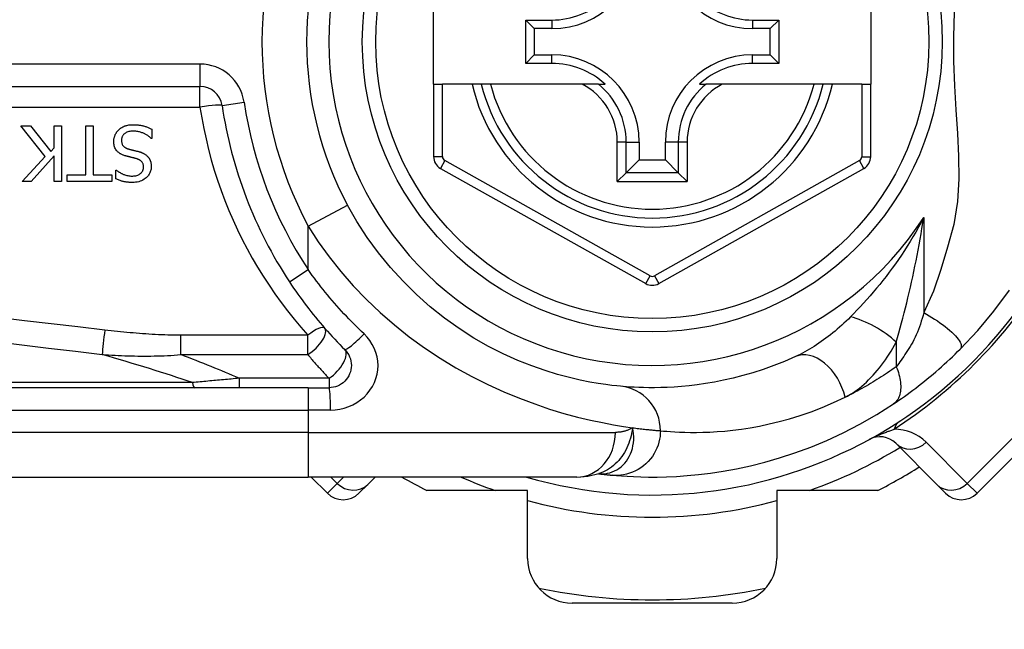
# Model space of a CAD drawing. Header units: inches. Extents: x 3.3 to 95.3, y 5.9 to 50.1.
# Tile 11 of 64: x 4.214 to 5.083, y 27.753 to 28.29. Entities that reach past the tile are written whole.
import ezdxf

# ---------------------------------------------------------------- set-up
doc = ezdxf.new("R2010")
doc.units = ezdxf.units.IN
doc.header["$MEASUREMENT"] = 0
doc.layers.add('Visible Edges(ANSI)', color=7, linetype='Continuous', lineweight=25)
doc.layers.add('Visible Tangent Edges(ANSI)', color=7, linetype='Continuous', lineweight=25)

msp = doc.modelspace()

# ---------------------------------------------------------------- linework, layer by layer
at = {"layer": 'Visible Edges(ANSI)'}
for p, q in [((4.57908, 28.23325), (4.57908, 28.30806)), ((4.9649, 28.30806), (4.9649, 28.23325)), ((4.66041, 28.25151), (4.66041, 28.2898)), ((4.66041, 28.2898), (4.66799, 28.28222)), ((4.66041, 28.2898), (4.68349, 28.2898)), ((4.86066, 28.2898), (4.88374, 28.2898)), ((4.88374, 28.2898), (4.87616, 28.28222)), ((4.88374, 28.2898), (4.88374, 28.25151)), ((4.66799, 28.28222), (4.66799, 28.25909)), ((4.68349, 28.28222), (4.66799, 28.28222)), ((4.87616, 28.28222), (4.86066, 28.28222)), ((4.87616, 28.25909), (4.87616, 28.28222)), ((4.66041, 28.25151), (4.66799, 28.25909)), ((4.66799, 28.25909), (4.68349, 28.25909)), ((4.86066, 28.25909), (4.87616, 28.25909)), ((4.88374, 28.25151), (4.87616, 28.25909)), ((4.68349, 28.25151), (4.66041, 28.25151)), ((4.88374, 28.25151), (4.86066, 28.25151)), ((3.72089, 28.2313), (4.37287, 28.2313)), ((4.57908, 28.23325), (4.57908, 28.16931)), ((4.57908, 28.23325), (4.58695, 28.23325)), ((4.61303, 28.23325), (4.58695, 28.23325)), ((4.62113, 28.23325), (4.61303, 28.23325)), ((4.62925, 28.23325), (4.62113, 28.23325)), ((4.71023, 28.23325), (4.62925, 28.23325)), ((4.72451, 28.23325), (4.71023, 28.23325)), ((4.72451, 28.23325), (4.73042, 28.23325)), ((4.81373, 28.23325), (4.81964, 28.23325)), ((4.83392, 28.23325), (4.81964, 28.23325)), ((4.9149, 28.23325), (4.83392, 28.23325)), ((4.92302, 28.23325), (4.9149, 28.23325)), ((4.93112, 28.23325), (4.92302, 28.23325)), ((4.95703, 28.23325), (4.93112, 28.23325)), ((4.95703, 28.23325), (4.9649, 28.23325)), ((4.9649, 28.1693), (4.9649, 28.23325)), ((4.23627, 28.16938), (4.21469, 28.19662)), ((4.21469, 28.19662), (4.22319, 28.19662)), ((4.22319, 28.19662), (4.24118, 28.17373)), ((4.24405, 28.19662), (4.25059, 28.19662)), ((4.24405, 28.17696), (4.24405, 28.19662)), ((4.25059, 28.19662), (4.25059, 28.14741)), ((4.27208, 28.15323), (4.27208, 28.19662)), ((4.27208, 28.19662), (4.27862, 28.19662)), ((4.27862, 28.19662), (4.27862, 28.15323)), ((4.33023, 28.18545), (4.32975, 28.18545)), ((4.33023, 28.19367), (4.33023, 28.18545)), ((4.24118, 28.17373), (4.24405, 28.17696)), ((4.76051, 28.18207), (4.76051, 28.16657)), ((4.78364, 28.16657), (4.78364, 28.18207)), ((4.21589, 28.14741), (4.23627, 28.16938)), ((4.24405, 28.17002), (4.22387, 28.14741)), ((4.24405, 28.14741), (4.24405, 28.17002)), ((4.74908, 28.15514), (4.76051, 28.16657)), ((4.76051, 28.16657), (4.78364, 28.16657)), ((4.79507, 28.15514), (4.78364, 28.16657)), ((4.25557, 28.14741), (4.25557, 28.15323)), ((4.25557, 28.15323), (4.27208, 28.15323)), ((4.27862, 28.15323), (4.29513, 28.15323)), ((4.29513, 28.15323), (4.29513, 28.14741)), ((4.29868, 28.14972), (4.29868, 28.15754)), ((4.29868, 28.15754), (4.29916, 28.15754)), ((4.58511, 28.159), (4.76629, 28.05736)), ((4.74908, 28.15514), (4.74124, 28.1473)), ((4.77785, 28.05737), (4.95887, 28.159)), ((4.80291, 28.1473), (4.79507, 28.15514)), ((4.22387, 28.14741), (4.21589, 28.14741)), ((4.25059, 28.14741), (4.24405, 28.14741)), ((4.29513, 28.14741), (4.25557, 28.14741)), ((5.05882, 27.87256), (5.17017, 27.98392)), ((4.46838, 27.96554), (3.81932, 27.96554)), ((4.46838, 27.96554), (4.48681, 27.96554)), ((4.98696, 27.91658), (5.02316, 27.88037)), ((4.72477, 27.88972), (4.72482, 27.88972)), ((3.81932, 27.8868), (4.46838, 27.8868)), ((4.70564, 27.8868), (4.46838, 27.8868)), ((4.4711, 27.8868), (4.48533, 27.87256)), ((4.52099, 27.88037), (4.52741, 27.8868)), ((4.52099, 27.88037), (4.51317, 27.87256)), ((4.66208, 27.87499), (4.57303, 27.87499)), ((4.66208, 27.81503), (4.66208, 27.87499)), ((4.88208, 27.87499), (4.88208, 27.81503)), ((4.97112, 27.87499), (4.88208, 27.87499)), ((5.03098, 27.87256), (5.02316, 27.88037)), ((4.84271, 27.77566), (4.70145, 27.77566))]:
    msp.add_line(p, q, dxfattribs=at)
at = {"layer": 'Visible Edges(ANSI)', "flags": 128}
for points in [[(4.30124, 28.19303), (4.30153, 28.1933), (4.30184, 28.19356), (4.30215, 28.19381), (4.30246, 28.19405), (4.30278, 28.19429), (4.30311, 28.19452), (4.30344, 28.19474), (4.30377, 28.19495), (4.30411, 28.19515), (4.30445, 28.19535), (4.3048, 28.19554), (4.30516, 28.19572), (4.30552, 28.19589), (4.30588, 28.19605), (4.30625, 28.19621), (4.30662, 28.19636), (4.30707, 28.19652), (4.30764, 28.1967), (4.30834, 28.19689), (4.30918, 28.19708), (4.31016, 28.19724), (4.3113, 28.19738), (4.3126, 28.19747), (4.31408, 28.1975)], [(4.31408, 28.1975), (4.31477, 28.19749), (4.31547, 28.19748), (4.31617, 28.19745), (4.31688, 28.19741), (4.31759, 28.19736), (4.3183, 28.1973), (4.31901, 28.19722), (4.31972, 28.19713), (4.32042, 28.19701), (4.32112, 28.19689), (4.3218, 28.19674), (4.32248, 28.19657), (4.32315, 28.19639), (4.32381, 28.19619), (4.32447, 28.19598), (4.32512, 28.19576), (4.32577, 28.19553), (4.32642, 28.19529), (4.32707, 28.19505), (4.32771, 28.19479), (4.32834, 28.19452), (4.32898, 28.19425), (4.32961, 28.19396), (4.33023, 28.19367)], [(4.29677, 28.18258), (4.29678, 28.18307), (4.2968, 28.18356), (4.29684, 28.18405), (4.2969, 28.18453), (4.29698, 28.185), (4.29707, 28.18548), (4.29717, 28.18595), (4.29729, 28.18642), (4.29743, 28.18689), (4.29759, 28.18735), (4.29775, 28.18781), (4.29794, 28.18827), (4.29813, 28.18871), (4.29834, 28.18915), (4.29857, 28.18959), (4.29881, 28.19001), (4.29906, 28.19042), (4.29933, 28.19083), (4.29961, 28.19122), (4.29991, 28.19161), (4.30022, 28.19198), (4.30054, 28.19234), (4.30088, 28.19269), (4.30124, 28.19303)], [(4.31456, 28.19184), (4.31366, 28.19182), (4.31276, 28.19177), (4.31186, 28.19168), (4.31096, 28.19154), (4.31008, 28.19135), (4.30922, 28.1911), (4.30842, 28.1908), (4.30772, 28.19047), (4.30712, 28.19012), (4.30661, 28.18977), (4.30617, 28.18942), (4.30579, 28.18908), (4.30544, 28.18872), (4.30512, 28.18833), (4.30483, 28.18793), (4.30456, 28.1875), (4.30433, 28.18706), (4.30412, 28.18659), (4.30395, 28.18612), (4.30382, 28.18563), (4.30371, 28.18513), (4.30364, 28.18463), (4.3036, 28.18413), (4.30359, 28.18362)], [(4.32975, 28.18545), (4.32928, 28.18589), (4.3288, 28.1863), (4.32831, 28.18671), (4.32781, 28.18709), (4.3273, 28.18747), (4.32678, 28.18783), (4.32626, 28.18818), (4.32572, 28.18851), (4.32518, 28.18883), (4.32462, 28.18913), (4.32406, 28.18942), (4.32349, 28.1897), (4.3229, 28.18996), (4.32231, 28.19021), (4.32169, 28.19045), (4.32103, 28.19069), (4.32033, 28.19092), (4.31959, 28.19113), (4.31882, 28.19133), (4.31802, 28.1915), (4.31719, 28.19164), (4.31634, 28.19174), (4.31546, 28.19181), (4.31456, 28.19184)], [(4.30654, 28.17018), (4.30601, 28.17035), (4.30549, 28.17053), (4.30497, 28.17073), (4.30446, 28.17094), (4.30395, 28.17116), (4.30345, 28.1714), (4.30295, 28.17166), (4.30247, 28.17193), (4.302, 28.17223), (4.30155, 28.17254), (4.30111, 28.17286), (4.30065, 28.17324), (4.30017, 28.17368), (4.29967, 28.1742), (4.29917, 28.17481), (4.29868, 28.1755), (4.29821, 28.17629), (4.29781, 28.17713), (4.29748, 28.17799), (4.29721, 28.17888), (4.29701, 28.1798), (4.29687, 28.18072), (4.29679, 28.18165), (4.29677, 28.18258)], [(4.30359, 28.18362), (4.30361, 28.183), (4.30366, 28.18239), (4.30375, 28.18178), (4.30389, 28.18117), (4.30407, 28.18059), (4.3043, 28.18003), (4.30456, 28.17954), (4.30483, 28.17912), (4.30511, 28.17876), (4.30537, 28.17846), (4.30562, 28.17821), (4.30588, 28.17797), (4.30615, 28.17775), (4.30644, 28.17754), (4.30673, 28.17735), (4.30703, 28.17716), (4.30734, 28.17699), (4.30766, 28.17683), (4.30798, 28.17669), (4.30831, 28.17655), (4.30864, 28.17642), (4.30897, 28.1763), (4.30931, 28.17619), (4.30965, 28.17608)], [(4.31663, 28.16759), (4.31617, 28.16771), (4.31572, 28.16783), (4.31527, 28.16795), (4.31482, 28.16806), (4.31437, 28.16817), (4.31393, 28.16828), (4.31349, 28.16839), (4.31306, 28.1685), (4.31263, 28.1686), (4.3122, 28.16871), (4.31177, 28.16881), (4.31135, 28.16891), (4.31093, 28.16902), (4.31051, 28.16912), (4.3101, 28.16922), (4.30969, 28.16932), (4.30928, 28.16943), (4.30888, 28.16953), (4.30848, 28.16963), (4.30809, 28.16974), (4.30769, 28.16985), (4.30731, 28.16996), (4.30692, 28.17007), (4.30654, 28.17018)], [(4.30965, 28.17608), (4.31002, 28.17598), (4.31037, 28.17588), (4.31069, 28.17579), (4.31101, 28.17571), (4.31131, 28.17563), (4.3116, 28.17556), (4.31188, 28.17549), (4.31216, 28.17541), (4.31244, 28.17535), (4.31272, 28.17528), (4.31301, 28.17521), (4.3133, 28.17514), (4.3136, 28.17506), (4.31392, 28.17499), (4.31426, 28.17491), (4.31462, 28.17482), (4.315, 28.17473), (4.3154, 28.17463), (4.31583, 28.17452), (4.3163, 28.17441), (4.3168, 28.17429), (4.31734, 28.17415), (4.31792, 28.17401), (4.31854, 28.17385)], [(4.31854, 28.17385), (4.31883, 28.17377), (4.31912, 28.17369), (4.31941, 28.17361), (4.31969, 28.17352), (4.31998, 28.17343), (4.32026, 28.17333), (4.32055, 28.17324), (4.32083, 28.17313), (4.32111, 28.17303), (4.32139, 28.17292), (4.32167, 28.17281), (4.32194, 28.1727), (4.32222, 28.17258), (4.32249, 28.17245), (4.32276, 28.17233), (4.32303, 28.17219), (4.32331, 28.17205), (4.32366, 28.17186), (4.32407, 28.17162), (4.32453, 28.17132), (4.32503, 28.17097), (4.32556, 28.17055), (4.32611, 28.17006), (4.32668, 28.1695)], [(4.32668, 28.1695), (4.32688, 28.16928), (4.32707, 28.16905), (4.32726, 28.16882), (4.32744, 28.16859), (4.32762, 28.16835), (4.32779, 28.1681), (4.32795, 28.16785), (4.3281, 28.1676), (4.32825, 28.16735), (4.32839, 28.16709), (4.32853, 28.16682), (4.32866, 28.16656), (4.32878, 28.16629), (4.3289, 28.16601), (4.32901, 28.16573), (4.32912, 28.16543), (4.32925, 28.16506), (4.32937, 28.16463), (4.3295, 28.16413), (4.32962, 28.16357), (4.32972, 28.16294), (4.3298, 28.16223), (4.32985, 28.16146), (4.32987, 28.16061)], [(4.31288, 28.15219), (4.31373, 28.15221), (4.31459, 28.15228), (4.31543, 28.15238), (4.31627, 28.15254), (4.3171, 28.15276), (4.3179, 28.15303), (4.31865, 28.15336), (4.31931, 28.1537), (4.31987, 28.15406), (4.32036, 28.15442), (4.32076, 28.15476), (4.3211, 28.15508), (4.32141, 28.1554), (4.32169, 28.15575), (4.32195, 28.15611), (4.32218, 28.15649), (4.32239, 28.15688), (4.32257, 28.15729), (4.32272, 28.15772), (4.32284, 28.15815), (4.32294, 28.15859), (4.323, 28.15903), (4.32304, 28.15948), (4.32305, 28.15993)], [(4.32987, 28.16061), (4.32985, 28.15981), (4.32978, 28.15901), (4.32967, 28.15822), (4.32951, 28.15745), (4.3293, 28.15668), (4.32905, 28.15592), (4.32873, 28.15518), (4.32838, 28.15446), (4.32798, 28.15377), (4.32753, 28.15311), (4.32705, 28.15248), (4.32653, 28.15187), (4.32596, 28.15128), (4.3253, 28.15066), (4.32451, 28.15001), (4.32361, 28.14936), (4.32257, 28.14872), (4.32139, 28.14813), (4.32011, 28.14762), (4.3188, 28.14721), (4.31745, 28.1469), (4.31608, 28.14669), (4.3147, 28.14657), (4.31332, 28.14653)], [(4.32305, 28.15993), (4.32303, 28.16053), (4.32298, 28.16112), (4.3229, 28.16171), (4.32277, 28.16229), (4.32259, 28.16286), (4.32237, 28.16341), (4.32212, 28.16389), (4.32185, 28.16431), (4.32158, 28.16468), (4.3213, 28.165), (4.32102, 28.16528), (4.32074, 28.16554), (4.32045, 28.16578), (4.32014, 28.16601), (4.31982, 28.16623), (4.31949, 28.16643), (4.31916, 28.16662), (4.31881, 28.16679), (4.31846, 28.16695), (4.3181, 28.1671), (4.31774, 28.16724), (4.31737, 28.16737), (4.317, 28.16748), (4.31663, 28.16759)], [(4.29916, 28.15754), (4.29952, 28.15722), (4.2999, 28.15691), (4.30028, 28.1566), (4.30067, 28.15631), (4.30107, 28.15603), (4.30147, 28.15576), (4.30188, 28.1555), (4.3023, 28.15525), (4.30273, 28.155), (4.30315, 28.15477), (4.30359, 28.15454), (4.30402, 28.15432), (4.30446, 28.15411), (4.3049, 28.15391), (4.3054, 28.1537), (4.30598, 28.15346), (4.30665, 28.15322), (4.3074, 28.15298), (4.30824, 28.15275), (4.30915, 28.15255), (4.31007, 28.15239), (4.311, 28.15228), (4.31194, 28.15222), (4.31288, 28.15219)], [(4.31332, 28.14653), (4.31275, 28.14653), (4.31218, 28.14655), (4.31162, 28.14657), (4.31105, 28.14659), (4.31048, 28.14663), (4.30992, 28.14668), (4.30935, 28.14673), (4.30879, 28.14679), (4.30822, 28.14686), (4.30766, 28.14694), (4.3071, 28.14703), (4.30654, 28.14713), (4.30599, 28.14724), (4.30543, 28.14736), (4.30486, 28.1475), (4.30425, 28.14765), (4.30362, 28.14783), (4.30297, 28.14802), (4.3023, 28.14824), (4.3016, 28.14848), (4.30089, 28.14875), (4.30017, 28.14904), (4.29943, 28.14937), (4.29868, 28.14972)], [(4.74405, 27.96683), (4.74082, 27.96714), (4.73645, 27.96762), (4.73098, 27.96832), (4.72443, 27.96928), (4.71688, 27.97056), (4.70836, 27.97226), (4.69891, 27.97444), (4.68859, 27.97718), (4.67747, 27.98061), (4.66568, 27.98477), (4.65336, 27.9897), (4.64064, 27.99542), (4.62767, 28.00197), (4.61459, 28.00938), (4.60152, 28.01766), (4.58863, 28.02686), (4.57605, 28.03691), (4.56386, 28.04778), (4.55215, 28.05939), (4.54097, 28.07169), (4.5304, 28.08462), (4.52052, 28.09813), (4.51139, 28.11215), (4.50309, 28.12663)], [(4.45197, 28.05881), (4.45375, 28.05614), (4.45556, 28.05348), (4.45739, 28.05083), (4.45925, 28.0482), (4.46113, 28.04558), (4.46303, 28.04298), (4.46495, 28.04039), (4.46689, 28.03782), (4.46886, 28.03527), (4.47085, 28.03273), (4.47286, 28.03021), (4.47488, 28.02771), (4.47693, 28.02522), (4.479, 28.02275), (4.48109, 28.0203), (4.4832, 28.01787), (4.48533, 28.01546), (4.48747, 28.01307), (4.48964, 28.0107), (4.49182, 28.00835), (4.49402, 28.00602), (4.49624, 28.00371), (4.49848, 28.00142), (4.50073, 27.99915)], [(5.04396, 27.99969), (5.05944, 28.01614), (5.07364, 28.03311), (5.08734, 28.05167)], [(4.50073, 27.99915), (4.50201, 27.99772), (4.50315, 27.99617), (4.50414, 27.99452), (4.50496, 27.99277), (4.50561, 27.99095), (4.50609, 27.98908), (4.50639, 27.98717), (4.50649, 27.98524), (4.5064, 27.98331), (4.50611, 27.98139), (4.50563, 27.97952), (4.50498, 27.97769), (4.50415, 27.97594), (4.50316, 27.97428), (4.50201, 27.97272), (4.50072, 27.9713), (4.4993, 27.97001), (4.49775, 27.96886), (4.4961, 27.96787), (4.49435, 27.96704), (4.49254, 27.96639), (4.49066, 27.96592), (4.48874, 27.96563), (4.48681, 27.96554)], [(4.98501, 27.95127), (4.98738, 27.95286), (4.98977, 27.9545), (4.99221, 27.95619), (4.99466, 27.95792), (4.99715, 27.95971), (4.99965, 27.96153), (5.00216, 27.9634), (5.00469, 27.96531), (5.00723, 27.96726), (5.00978, 27.96925), (5.01233, 27.97128), (5.01488, 27.97335), (5.01741, 27.97543), (5.01993, 27.97754), (5.02243, 27.97968), (5.02492, 27.98183), (5.02738, 27.98401), (5.02982, 27.9862), (5.03224, 27.98842), (5.03464, 27.99064), (5.03701, 27.99289), (5.03936, 27.99514), (5.04167, 27.99741), (5.04396, 27.99969)], [(4.89854, 27.99298), (4.88889, 27.98878), (4.87938, 27.98503), (4.87005, 27.98169), (4.86092, 27.97876), (4.85202, 27.9762), (4.84338, 27.97399), (4.83502, 27.9721), (4.82696, 27.97052), (4.81922, 27.9692), (4.81179, 27.96813), (4.80468, 27.96728), (4.7979, 27.96662), (4.79145, 27.96615), (4.78535, 27.96582), (4.77959, 27.96563), (4.77419, 27.96554), (4.76914, 27.96555), (4.76446, 27.96562), (4.76013, 27.96576), (4.75617, 27.96594), (4.75258, 27.96615), (4.74936, 27.96638), (4.74652, 27.96661), (4.74405, 27.96683)], [(4.73682, 27.88842), (4.74054, 27.8881), (4.74492, 27.88776), (4.74995, 27.88744), (4.75563, 27.88715), (4.76196, 27.88693), (4.76892, 27.88681), (4.77652, 27.88682), (4.78473, 27.88701), (4.79356, 27.8874), (4.803, 27.88804), (4.81302, 27.88899), (4.82362, 27.89027), (4.83478, 27.89195), (4.84647, 27.89408), (4.85868, 27.8967), (4.87138, 27.89986), (4.88453, 27.90364), (4.89808, 27.90807), (4.91201, 27.91321), (4.92626, 27.91912), (4.94075, 27.92584), (4.95543, 27.93342), (4.9702, 27.94188), (4.98501, 27.95127)], [(4.70564, 27.8868), (4.71519, 27.8875), (4.72507, 27.88982)], [(4.72482, 27.88972), (4.72548, 27.88964), (4.72612, 27.88956), (4.72675, 27.88948), (4.72737, 27.88941), (4.72797, 27.88934), (4.72856, 27.88927), (4.72914, 27.88921), (4.7297, 27.88914), (4.73025, 27.88908), (4.73078, 27.88903), (4.7313, 27.88897), (4.73181, 27.88892), (4.73231, 27.88886), (4.73279, 27.88881), (4.73325, 27.88877), (4.7337, 27.88872), (4.73414, 27.88868), (4.73457, 27.88863), (4.73498, 27.88859), (4.73537, 27.88856), (4.73576, 27.88852), (4.73612, 27.88848), (4.73648, 27.88845), (4.73682, 27.88842)]]:
    msp.add_lwpolyline(points, dxfattribs=at)
at = {"layer": 'Visible Edges(ANSI)'}
msp.add_circle((4.77208, 28.27066), 0.25591, dxfattribs=at)
for centre, radius, start, end in [((4.77208, 28.27016), 0.625, 244.87043, 115.12957), ((4.77208, 28.27066), 0.30512, 151.83282, 208.16718), ((4.68349, 28.35924), 0.07702, 270, 0), ((4.86066, 28.35924), 0.07702, 180, 270), ((4.68349, 28.35924), 0.06944, 270, 312.51741), ((4.86066, 28.35924), 0.06944, 227.48259, 270), ((4.68349, 28.18207), 0.07702, 0, 90), ((4.86066, 28.18207), 0.07702, 90, 180), ((4.68349, 28.18207), 0.06944, 47.48259, 90), ((4.86066, 28.18207), 0.06944, 90, 132.51741), ((4.37287, 28.21161), 0.01969, 8.41327, 90), ((4.77208, 28.27066), 0.15551, 193.91643, 346.08357), ((4.77208, 28.27066), 0.38386, 188.41327, 213.49631), ((4.59089, 28.16931), 0.01181, 180, 240.70877), ((4.95309, 28.1693), 0.01181, 299.31319, 0), ((4.77208, 28.27066), 0.39961, 253.8612, 343.64823), ((4.77207, 28.06766), 0.01181, 240.70877, 299.31319), ((4.97304, 27.90266), 0.01969, 45, 118.6389), ((4.77208, 28.27066), 0.44291, 296.70485, 302.16041), ((4.77208, 28.27066), 0.44291, 240.07357, 243.29515), ((4.49925, 27.88648), 0.01969, 225, 315), ((5.0449, 27.88648), 0.01969, 225, 315), ((4.70145, 27.81503), 0.03937, 180, 270), ((4.84271, 27.81503), 0.03937, 270, 0), ((4.77208, 28.27066), 0.49213, 258.27724, 281.72276)]:
    msp.add_arc(centre, radius, start, end, dxfattribs=at)
at = {"layer": 'Visible Tangent Edges(ANSI)'}
for p, q in [((4.68349, 28.2898), (4.68349, 28.28222)), ((4.86066, 28.2898), (4.86066, 28.28222)), ((4.68349, 28.25151), (4.68349, 28.25909)), ((4.86066, 28.25151), (4.86066, 28.25909)), ((4.37287, 28.25098), (3.72089, 28.25098)), ((4.37287, 28.25098), (4.37287, 28.2313)), ((4.37287, 28.213), (4.37287, 28.2313)), ((4.58695, 28.16931), (4.58695, 28.23325)), ((4.95703, 28.23325), (4.95703, 28.1693)), ((3.72089, 28.213), (4.37287, 28.213)), ((4.39235, 28.21449), (4.41182, 28.21737)), ((4.74124, 28.1473), (4.74124, 28.18207)), ((4.74908, 28.18207), (4.74124, 28.18207)), ((4.74908, 28.15514), (4.74908, 28.18207)), ((4.74908, 28.18207), (4.76051, 28.18207)), ((4.79507, 28.18207), (4.78364, 28.18207)), ((4.80291, 28.18207), (4.79507, 28.18207)), ((4.79507, 28.18207), (4.79507, 28.15514)), ((4.80291, 28.18207), (4.80291, 28.1473)), ((4.57908, 28.16931), (4.58695, 28.16931)), ((4.95703, 28.1693), (4.9649, 28.1693)), ((4.58896, 28.16587), (4.58511, 28.159)), ((4.77015, 28.06423), (4.58896, 28.16587)), ((4.95502, 28.16587), (4.774, 28.06423)), ((4.95887, 28.159), (4.95502, 28.16587)), ((4.79507, 28.15514), (4.74908, 28.15514)), ((4.74124, 28.1473), (4.80291, 28.1473)), ((4.46838, 28.10804), (4.50309, 28.12663)), ((5.01178, 28.11569), (5.01178, 28.03176)), ((4.46838, 28.06967), (4.46838, 28.10804)), ((4.45197, 28.05881), (4.46838, 28.06967)), ((4.76629, 28.05736), (4.77015, 28.06423)), ((4.774, 28.06423), (4.77785, 28.05737)), ((4.46804, 28.01186), (4.35584, 28.01186)), ((4.35584, 27.99477), (4.35584, 28.01186)), ((4.46804, 27.99477), (4.46804, 28.01186)), ((4.98748, 28.0057), (4.98748, 27.98403)), ((4.35584, 27.99477), (4.46804, 27.99477)), ((5.16149, 27.9926), (5.05013, 27.88124)), ((4.36613, 27.97013), (3.817, 27.97013)), ((4.40746, 27.97388), (4.40746, 27.96554)), ((4.48681, 27.97388), (4.40746, 27.97388)), ((4.48681, 27.97388), (4.48681, 27.96554)), ((4.46838, 27.96554), (4.46838, 27.94585)), ((3.81932, 27.94585), (4.46838, 27.94585)), ((4.48804, 27.94585), (4.46838, 27.94585)), ((4.46838, 27.94585), (4.46838, 27.92617)), ((4.46838, 27.92617), (3.81932, 27.92617)), ((4.46838, 27.92617), (4.73954, 27.92617)), ((4.46838, 27.92617), (4.46838, 27.8868)), ((5.05013, 27.88124), (5.01393, 27.91745)), ((4.48533, 27.87256), (4.49402, 27.88124)), ((4.49402, 27.88124), (4.48846, 27.8868)), ((4.49957, 27.8868), (4.49402, 27.88124)), ((5.05013, 27.88124), (5.05882, 27.87256))]:
    msp.add_line(p, q, dxfattribs=at)
at = {"layer": 'Visible Tangent Edges(ANSI)', "flags": 128}
for points in [[(5.03858, 28.29679), (5.03785, 28.27508), (5.0381, 28.25345), (5.03898, 28.23176), (5.04019, 28.21054), (5.04142, 28.18987), (5.04236, 28.16961), (5.04257, 28.14963), (5.04149, 28.12972), (5.03839, 28.10959), (5.0328, 28.08956), (5.02686, 28.06993), (5.02042, 28.05069), (5.01178, 28.03176)], [(4.37287, 28.213), (4.37442, 28.20361), (4.37619, 28.19427), (4.37819, 28.18498), (4.38042, 28.17575), (4.38287, 28.16659), (4.38554, 28.1575), (4.38843, 28.14849), (4.39154, 28.13956), (4.39486, 28.13072), (4.39838, 28.12197), (4.40212, 28.11333), (4.40606, 28.10479), (4.4102, 28.09636), (4.41454, 28.08804), (4.41907, 28.07984), (4.42379, 28.07176), (4.4287, 28.06381), (4.4338, 28.05598), (4.43907, 28.04828), (4.44452, 28.04072), (4.45015, 28.03329), (4.45595, 28.026), (4.46191, 28.01886), (4.46804, 28.01186)], [(5.01178, 28.11569), (5.00947, 28.11136), (5.0071, 28.10708), (5.00469, 28.10285), (5.00224, 28.09868), (4.99974, 28.09456), (4.99719, 28.0905), (4.99462, 28.0865), (4.992, 28.08255), (4.98935, 28.07867), (4.98667, 28.07485), (4.98396, 28.07108), (4.98123, 28.06739), (4.97847, 28.06375), (4.97568, 28.06018), (4.97287, 28.05666), (4.97004, 28.05321), (4.96719, 28.04981), (4.96433, 28.04648), (4.96145, 28.04322), (4.95857, 28.04002), (4.95569, 28.03689), (4.95281, 28.03385), (4.94994, 28.03088), (4.94709, 28.028)], [(4.98748, 28.0057), (4.98867, 28.00983), (4.98985, 28.01403), (4.99103, 28.01831), (4.9922, 28.02265), (4.99335, 28.02703), (4.99449, 28.03146), (4.99562, 28.03593), (4.99673, 28.04043), (4.99781, 28.04497), (4.99888, 28.04953), (4.99993, 28.0541), (5.00097, 28.05871), (5.00198, 28.06334), (5.00297, 28.068), (5.00395, 28.07269), (5.0049, 28.07739), (5.00584, 28.08212), (5.00675, 28.08687), (5.00765, 28.09164), (5.00852, 28.09642), (5.00937, 28.10122), (5.01019, 28.10603), (5.011, 28.11086), (5.01178, 28.11569)], [(4.46838, 28.10804), (4.47727, 28.09434), (4.4869, 28.08099), (4.49724, 28.06803), (4.50823, 28.0555), (4.51981, 28.04345), (4.53194, 28.03189), (4.54454, 28.02089), (4.55758, 28.01047), (4.571, 28.00067), (4.58474, 27.99152), (4.59872, 27.98308), (4.61283, 27.97536), (4.62695, 27.96833), (4.64099, 27.96198), (4.65483, 27.95629), (4.66838, 27.95123), (4.68152, 27.9468), (4.69416, 27.94296), (4.70618, 27.93971), (4.71749, 27.937), (4.72803, 27.93477), (4.73775, 27.93294), (4.74662, 27.93147), (4.75461, 27.93031)], [(4.51773, 28.01307), (4.51545, 28.01522), (4.51319, 28.0174), (4.51094, 28.01959), (4.50872, 28.0218), (4.50651, 28.02403), (4.50432, 28.02628), (4.50214, 28.02855), (4.49999, 28.03084), (4.49786, 28.03314), (4.49574, 28.03547), (4.49365, 28.03781), (4.49157, 28.04016), (4.48952, 28.04254), (4.48749, 28.04493), (4.48548, 28.04734), (4.48349, 28.04976), (4.48152, 28.0522), (4.47958, 28.05465), (4.47765, 28.05712), (4.47575, 28.05961), (4.47388, 28.0621), (4.47202, 28.06461), (4.47019, 28.06714), (4.46838, 28.06967)], [(5.01178, 28.03176), (5.0111, 28.02919), (5.01037, 28.02664), (5.0096, 28.02413), (5.00879, 28.02165), (5.00793, 28.01923), (5.00704, 28.01685), (5.0061, 28.01452), (5.00512, 28.01226), (5.00411, 28.01006), (5.00306, 28.00792), (5.00198, 28.00586), (5.00087, 28.00388), (4.99973, 28.00199), (4.99859, 28.00016), (4.99745, 27.99838), (4.99631, 27.99663), (4.99517, 27.99491), (4.99404, 27.99324), (4.99292, 27.9916), (4.99181, 27.99), (4.9907, 27.98844), (4.98961, 27.98693), (4.98854, 27.98546), (4.98748, 27.98403)], [(5.01178, 28.03176), (5.01415, 28.03044), (5.01654, 28.02904), (5.01894, 28.02758), (5.02135, 28.02606), (5.02373, 28.02449), (5.02607, 28.02288), (5.02834, 28.02124), (5.03054, 28.01958), (5.03264, 28.01791), (5.03461, 28.01625), (5.03644, 28.0146), (5.03812, 28.01299), (5.03963, 28.01142), (5.04096, 28.00991), (5.0421, 28.00847), (5.04305, 28.00711), (5.0438, 28.00584), (5.04436, 28.00465), (5.04472, 28.00357), (5.0449, 28.00259), (5.0449, 28.00171), (5.04474, 28.00094), (5.04442, 28.00026), (5.04396, 27.99969)], [(4.28885, 28.01637), (4.26518, 28.01914), (4.24151, 28.02191), (4.21785, 28.02469), (4.19418, 28.02748)], [(4.94709, 28.028), (4.94518, 28.02612), (4.94326, 28.02428), (4.94132, 28.02246), (4.93937, 28.02067), (4.9374, 28.01892), (4.93542, 28.0172), (4.93343, 28.01552), (4.93143, 28.01387), (4.92941, 28.01226), (4.92739, 28.01069), (4.92537, 28.00915), (4.92333, 28.00766), (4.92129, 28.0062), (4.91923, 28.00478), (4.91717, 28.0034), (4.9151, 28.00206), (4.91303, 28.00076), (4.91095, 27.99951), (4.90888, 27.9983), (4.9068, 27.99713), (4.90472, 27.99602), (4.90265, 27.99495), (4.90059, 27.99394), (4.89854, 27.99298)], [(4.35584, 28.01186), (4.35304, 28.01187), (4.35024, 28.01191), (4.34744, 28.01196), (4.34464, 28.01203), (4.34184, 28.01211), (4.33904, 28.01222), (4.33625, 28.01234), (4.33345, 28.01248), (4.33065, 28.01263), (4.32786, 28.0128), (4.32507, 28.01298), (4.32227, 28.01318), (4.31948, 28.01338), (4.31669, 28.0136), (4.3139, 28.01383), (4.31112, 28.01407), (4.30833, 28.01432), (4.30554, 28.01459), (4.30276, 28.01486), (4.29998, 28.01515), (4.29719, 28.01544), (4.29441, 28.01574), (4.29163, 28.01605), (4.28885, 28.01637)], [(4.48804, 27.94585), (4.49216, 27.94604), (4.49625, 27.94661), (4.50025, 27.94755), (4.50413, 27.94886), (4.50785, 27.95052), (4.51138, 27.9525), (4.51468, 27.95479), (4.51772, 27.95737), (4.52047, 27.96023), (4.52291, 27.96333), (4.52502, 27.96666), (4.52679, 27.97016), (4.5282, 27.97381), (4.52922, 27.97756), (4.52983, 27.98139), (4.53003, 27.98526), (4.52981, 27.98912), (4.52918, 27.99294), (4.52815, 27.99669), (4.52676, 28.00032), (4.525, 28.00381), (4.5229, 28.00713), (4.52047, 28.01022), (4.51773, 28.01307)], [(4.19185, 28.00626), (4.21552, 28.0034), (4.23919, 28.00054), (4.26286, 27.99769), (4.28653, 27.99485)], [(4.94232, 27.95715), (4.94448, 27.95826), (4.94662, 27.95947), (4.94875, 27.96079), (4.95087, 27.9622), (4.95297, 27.96371), (4.95504, 27.9653), (4.9571, 27.96698), (4.95913, 27.96875), (4.96114, 27.97059), (4.96311, 27.9725), (4.96506, 27.97448), (4.96697, 27.97652), (4.96886, 27.97864), (4.97072, 27.98081), (4.97254, 27.98306), (4.97434, 27.98536), (4.97611, 27.98772), (4.97784, 27.99014), (4.97954, 27.99261), (4.98121, 27.99514), (4.98283, 27.99771), (4.98442, 28.00033), (4.98597, 28.00299), (4.98748, 28.0057)], [(4.28653, 27.99485), (4.28938, 27.99466), (4.29223, 27.99448), (4.29509, 27.99432), (4.29794, 27.99417), (4.3008, 27.99403), (4.30367, 27.9939), (4.30654, 27.9938), (4.30941, 27.9937), (4.31228, 27.99362), (4.31516, 27.99356), (4.31804, 27.99351), (4.32092, 27.99348), (4.32381, 27.99347), (4.32671, 27.99348), (4.3296, 27.99351), (4.3325, 27.99355), (4.3354, 27.99362), (4.33831, 27.99371), (4.34122, 27.99382), (4.34414, 27.99396), (4.34706, 27.99412), (4.34998, 27.99431), (4.35291, 27.99452), (4.35584, 27.99477)], [(4.46804, 27.99477), (4.4688, 27.99386), (4.46956, 27.99296), (4.47032, 27.99207), (4.47109, 27.99117), (4.47186, 27.99028), (4.47262, 27.98939), (4.4734, 27.98851), (4.47417, 27.98763), (4.47495, 27.98675), (4.47572, 27.98587), (4.4765, 27.985), (4.47728, 27.98412), (4.47807, 27.98326), (4.47885, 27.98239), (4.47964, 27.98153), (4.48043, 27.98067), (4.48122, 27.97981), (4.48201, 27.97895), (4.48281, 27.9781), (4.4836, 27.97725), (4.4844, 27.9764), (4.4852, 27.97556), (4.48601, 27.97472), (4.48681, 27.97388)], [(4.98748, 27.98403), (4.98557, 27.98268), (4.98367, 27.98136), (4.98177, 27.98005), (4.97987, 27.97877), (4.97799, 27.97751), (4.9761, 27.97628), (4.97422, 27.97506), (4.97233, 27.97386), (4.97044, 27.97268), (4.96855, 27.97152), (4.96666, 27.97037), (4.96477, 27.96925), (4.96288, 27.96814), (4.961, 27.96705), (4.95911, 27.96597), (4.95723, 27.96492), (4.95535, 27.96388), (4.95348, 27.96287), (4.95161, 27.96187), (4.94974, 27.96089), (4.94788, 27.95993), (4.94603, 27.95899), (4.94417, 27.95806), (4.94232, 27.95715)], [(4.98748, 27.98403), (4.98814, 27.98235), (4.98876, 27.98066), (4.98932, 27.97894), (4.98982, 27.97723), (4.99026, 27.97551), (4.99063, 27.97379), (4.99093, 27.97209), (4.99117, 27.97041), (4.99132, 27.96876), (4.9914, 27.96714), (4.99141, 27.96557), (4.99133, 27.96404), (4.99118, 27.96257), (4.99095, 27.96116), (4.99065, 27.95981), (4.99027, 27.95854), (4.98982, 27.95734), (4.98931, 27.95622), (4.98873, 27.95519), (4.98809, 27.95423), (4.98739, 27.95337), (4.98664, 27.95258), (4.98585, 27.95189), (4.98501, 27.95127)], [(4.40746, 27.97388), (4.40573, 27.97372), (4.40399, 27.97356), (4.40226, 27.9734), (4.40053, 27.97323), (4.3988, 27.97307), (4.39707, 27.97291), (4.39533, 27.97275), (4.39361, 27.9726), (4.39188, 27.97244), (4.39015, 27.97228), (4.38842, 27.97212), (4.3867, 27.97197), (4.38497, 27.97181), (4.38325, 27.97165), (4.38153, 27.9715), (4.37981, 27.97134), (4.37809, 27.97119), (4.37638, 27.97104), (4.37467, 27.97088), (4.37295, 27.97073), (4.37124, 27.97058), (4.36954, 27.97043), (4.36783, 27.97028), (4.36613, 27.97013)], [(4.7793, 27.92762), (4.7819, 27.92738), (4.78491, 27.92711), (4.7883, 27.92686), (4.79209, 27.92662), (4.79627, 27.92641), (4.80083, 27.92626), (4.80578, 27.92618), (4.8111, 27.92618), (4.8168, 27.92627), (4.82288, 27.92649), (4.82932, 27.92686), (4.83612, 27.92739), (4.84328, 27.92813), (4.85078, 27.92909), (4.85862, 27.9303), (4.86679, 27.93179), (4.87529, 27.93358), (4.88411, 27.93571), (4.89323, 27.9382), (4.90262, 27.94109), (4.91225, 27.94441), (4.9221, 27.94817), (4.93214, 27.95241), (4.94232, 27.95715)], [(4.75461, 27.93031), (4.75425, 27.92792), (4.75383, 27.92557), (4.75333, 27.92327), (4.75275, 27.92101), (4.75209, 27.9188), (4.75136, 27.91664), (4.75054, 27.91453), (4.74965, 27.91247), (4.74866, 27.91047), (4.74759, 27.90852), (4.74643, 27.90663), (4.74518, 27.90481), (4.74386, 27.90307), (4.74246, 27.9014), (4.74099, 27.89982), (4.73945, 27.89832), (4.73784, 27.89691), (4.73617, 27.89559), (4.73444, 27.89437), (4.73265, 27.89325), (4.73081, 27.89223), (4.72893, 27.89131), (4.72702, 27.89051), (4.72507, 27.88982)], [(4.7261, 27.88962), (4.72828, 27.88959), (4.73046, 27.88975), (4.73263, 27.89009), (4.73476, 27.89061), (4.73684, 27.89131), (4.73887, 27.89218), (4.74083, 27.89323), (4.74272, 27.89445), (4.74452, 27.89583), (4.74622, 27.89737), (4.74781, 27.89906), (4.74928, 27.90089), (4.75062, 27.90285), (4.75182, 27.90494), (4.75288, 27.90714), (4.75378, 27.90945), (4.75452, 27.91185), (4.75509, 27.91433), (4.75548, 27.91688), (4.75569, 27.91949), (4.75572, 27.92215), (4.75555, 27.92485), (4.75518, 27.92757), (4.75461, 27.93031)], [(4.7793, 27.92762), (4.77922, 27.92517), (4.77898, 27.92266), (4.77857, 27.92012), (4.77798, 27.91755), (4.77721, 27.91497), (4.77625, 27.91241), (4.77509, 27.90989), (4.77375, 27.90742), (4.77221, 27.90504), (4.7705, 27.90275), (4.76861, 27.90058), (4.76657, 27.89855), (4.76439, 27.89668), (4.76209, 27.89498), (4.75968, 27.89347), (4.75719, 27.89214), (4.75464, 27.89102), (4.75205, 27.89009), (4.74945, 27.88935), (4.74685, 27.88881), (4.74427, 27.88846), (4.74173, 27.88828), (4.73924, 27.88827), (4.73682, 27.88842)], [(4.75461, 27.93031), (4.75406, 27.92996), (4.7535, 27.92963), (4.75293, 27.92932), (4.75236, 27.92902), (4.75178, 27.92874), (4.75119, 27.92847), (4.75059, 27.92822), (4.74999, 27.92798), (4.74938, 27.92775), (4.74877, 27.92755), (4.74815, 27.92735), (4.74752, 27.92717), (4.74688, 27.92701), (4.74624, 27.92686), (4.74559, 27.92673), (4.74494, 27.92661), (4.74428, 27.92651), (4.74362, 27.92641), (4.74295, 27.92634), (4.74228, 27.92628), (4.7416, 27.92623), (4.74092, 27.92619), (4.74023, 27.92617), (4.73954, 27.92617)], [(4.75461, 27.93031), (4.75607, 27.93011), (4.75749, 27.92992), (4.75888, 27.92974), (4.76023, 27.92957), (4.76155, 27.92941), (4.76283, 27.92926), (4.76407, 27.92911), (4.76527, 27.92898), (4.76644, 27.92885), (4.76757, 27.92872), (4.76866, 27.92861), (4.76971, 27.9285), (4.77072, 27.9284), (4.7717, 27.9283), (4.77264, 27.92821), (4.77353, 27.92812), (4.77439, 27.92804), (4.77521, 27.92797), (4.77599, 27.9279), (4.77673, 27.92784), (4.77743, 27.92778), (4.7781, 27.92772), (4.77872, 27.92767), (4.7793, 27.92762)], [(4.9636, 27.91994), (4.96535, 27.92084), (4.9666, 27.92145), (4.96773, 27.92197), (4.96879, 27.92245), (4.9698, 27.9229), (4.97078, 27.92333), (4.97173, 27.92373), (4.97266, 27.92412), (4.97357, 27.9245), (4.97446, 27.92486), (4.97534, 27.92521), (4.9762, 27.92555), (4.97704, 27.92588), (4.97787, 27.9262), (4.9787, 27.92651), (4.97951, 27.92682), (4.98031, 27.92711), (4.9811, 27.9274), (4.98188, 27.92768), (4.98266, 27.92796), (4.98342, 27.92822), (4.98417, 27.92848), (4.98491, 27.92873), (4.98563, 27.92898)], [(4.72482, 27.88972), (4.72485, 27.88971), (4.72489, 27.88971), (4.72493, 27.88971), (4.72497, 27.8897), (4.72501, 27.8897), (4.72505, 27.88969), (4.72509, 27.88969), (4.72514, 27.88968), (4.72518, 27.88968), (4.72523, 27.88968), (4.72528, 27.88967), (4.72533, 27.88967), (4.72539, 27.88967), (4.72544, 27.88966), (4.7255, 27.88966), (4.72556, 27.88965), (4.72562, 27.88965), (4.72568, 27.88965), (4.72575, 27.88964), (4.72581, 27.88964), (4.72588, 27.88963), (4.72595, 27.88963), (4.72602, 27.88962), (4.7261, 27.88962)]]:
    msp.add_lwpolyline(points, dxfattribs=at)
at = {"layer": 'Visible Tangent Edges(ANSI)'}
msp.add_circle((4.77208, 28.27066), 0.24409, dxfattribs=at)
for centre, radius, start, end in [((4.77208, 28.27066), 0.28543, 32.8812, 327.1188), ((4.77208, 28.27066), 0.34449, 151.83282, 208.16718), ((4.37287, 28.21161), 0.03937, 8.41327, 90), ((4.77208, 28.27066), 0.16339, 193.23324, 346.76676), ((4.77208, 28.27066), 0.14764, 194.67485, 345.32515), ((4.68349, 28.18207), 0.05775, 0, 62.41478), ((4.68349, 28.18207), 0.06559, 0, 51.29033), ((4.86066, 28.18207), 0.06559, 128.70967, 180), ((4.86066, 28.18207), 0.05775, 117.58522, 180), ((4.77208, 28.27066), 0.36417, 188.41327, 213.49631), ((4.59089, 28.16931), 0.00394, 180, 240.70877), ((4.95309, 28.1693), 0.00394, 299.31319, 0), ((4.77207, 28.06766), 0.00394, 240.70877, 299.31319), ((4.74597, 28.29676), 0.43898, 303.09006, 326.90994), ((4.98609, 27.88961), 0.03937, 45, 90.65869), ((4.77208, 28.27066), 0.41929, 289.32408, 301.4236), ((4.77208, 28.27066), 0.41929, 246.27583, 250.67592), ((4.77208, 28.27066), 0.41929, 254.7906, 285.2094)]:
    msp.add_arc(centre, radius, start, end, dxfattribs=at)
for centre, major_axis, ratio, start_param, end_param in [((4.37287, 28.21161), (0.01947, 0.00288), 0.069894, 0, 1.560459), ((4.46804, 28.00531), (0.01483, 0.01294), 0.257129, 0, 1.350045), ((4.96317, 28.0057), (0.034, -0.01985), 0.367954, 1.008544, 2.26339), ((4.28885, 28.00994), (0.00234, 0.01955), 0.041071, 1.240547, 2.457785), ((4.46804, 28.00531), (0.01483, 0.01294), 0.431187, 4.352465, 6.283185), ((4.51464, 28.01307), (-0.01392, -0.01392), 0.111497, 0, 1.681769), ((0.85652, 28.2103), (3.67256, -0.33874), 0.074886, 0.305987, 0.372439), ((0.86581, 28.27066), (3.67247, -0.40075), 0.088107, 0.277502, 0.326292), ((4.48681, 27.98522), (0.01392, 0.01392), 0.446023, 4.292626, 6.283185), ((4.91486, 27.95715), (-0.01632, 0.03583), 0.663135, 4.419079, 6.283185), ((4.36846, 27.98522), (0, -0.01969), 0.183721, 5.58589, 6.283185), ((4.48681, 27.94585), (0, 0.01969), 0.062411, 4.712389, 6.283185), ((4.74044, 27.92762), (0.00362, 0.0392), 0.987056, 4.803178, 6.283185), ((5.01174, 27.90288), (-0.02149, 0.03298), 0.48633, 0, 0.409204), ((4.70564, 27.92617), (0, -0.03937), 0.860915, 0, 1.570796), ((5.00088, 27.9305), (-0.01392, -0.01392), 0.937622, 0, 1.570796), ((4.71206, 27.69331), (0.01245, 0.19646), 0.394768, 6.26267, 6.279105), ((4.50707, 27.89429), (0.01392, -0.01392), 0.937622, 4.712389, 6.283185), ((5.03708, 27.89429), (-0.01392, -0.01392), 0.937622, 0, 1.570796)]:
    msp.add_ellipse(centre, major_axis=major_axis, ratio=ratio, start_param=start_param, end_param=end_param, dxfattribs=at)

doc.saveas('drawing.dxf')
